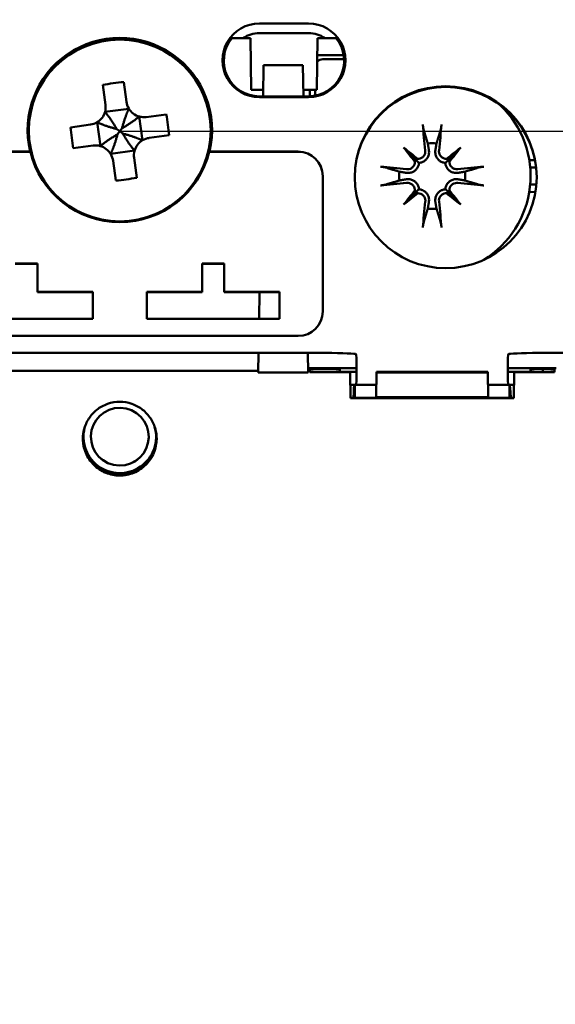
# Model space of a CAD drawing. Header units: millimetres. Extents: x 0 to 420, y 0 to 297.
# Tile 7 of 19: x 81 to 102, y 71 to 111. Entities that reach past the tile are written whole.
import ezdxf

# ---------------------------------------------------------------- set-up
doc = ezdxf.new("R2010")
doc.units = ezdxf.units.MM
doc.layers.add('Arêtes visibles(celduc)', color=7, linetype='Continuous', lineweight=50)
doc.layers.add('Cotes(celduc)', color=7, linetype='Continuous', lineweight=25)
doc.styles.add('Courant-CELDUC', font='arial.ttf')
doc.dimstyles.new('Celduc', dxfattribs={"dimtxt": 3.5, "dimasz": 2.5, "dimexe": 3.175, "dimexo": 0, "dimgap": 0.762, "dimtad": 1, "dimrnd": 1e-08, "dimtxsty": 'Courant-CELDUC', "dimcen": 0.09, "dimdle": 10, "dimclrd": 7, "dimclre": 7, "dimclrt": 7, "dimazin": 2, "dimtfac": 0.714286, "dimtdec": 3, "dimtmove": 0, "dimatfit": 3, "dimfxl": 1, "dimtolj": 1, "dimlwd": 25, "dimlwe": 25, "dimarcsym": 0})

# ---------------------------------------------------------------- blocks, each defined once
blk = doc.blocks.new('*D4')
at = {"layer": 'Cotes(celduc)', "color": 7, "linetype": 'Continuous', "lineweight": 25, "transparency": 16777216}
for p, q in [((123.148, 131.705), (161.596, 131.705)), ((158.421, 129.205), (158.421, 36.186)), ((93.448, 33.686), (161.596, 33.686))]:
    blk.add_line(p, q, dxfattribs=at)
at = {"layer": 'Cotes(celduc)', "color": 7, "linetype": 'Continuous', "transparency": 16777216}
for points in [[(158.004, 129.205), (158.838, 129.205), (158.421, 131.705)], [(158.004, 36.186), (158.838, 36.186), (158.421, 33.686)]]:
    blk.add_solid(points, dxfattribs=at)
at = {"layer": 'Defpoints', "color": 0, "linetype": 'Continuous', "transparency": 16777216}
for p in [(123.148, 131.705), (93.448, 33.686), (158.421, 33.686)]:
    blk.add_point(p, dxfattribs=at)
at = {"layer": 'Cotes(celduc)', "color": 7, "linetype": 'Continuous', "lineweight": 25, "transparency": 16777216, "insert": (154.085, 80.185), "char_height": 3.5, "attachment_point": 1, "rotation": 90, "style": 'Courant-CELDUC'}
blk.add_mtext('\\A1;98', dxfattribs=at)
blk = doc.blocks.new('*D5')
at = {"layer": 'Cotes(celduc)', "color": 7, "linetype": 'Continuous', "lineweight": 25, "transparency": 16777216}
for p, q in [((84.698, 106.495), (148.687, 106.495)), ((145.512, 103.995), (145.512, 61.395)), ((84.698, 58.895), (148.687, 58.895))]:
    blk.add_line(p, q, dxfattribs=at)
at = {"layer": 'Cotes(celduc)', "color": 7, "linetype": 'Continuous', "transparency": 16777216}
for points in [[(145.095, 103.995), (145.928, 103.995), (145.512, 106.495)], [(145.095, 61.395), (145.928, 61.395), (145.512, 58.895)]]:
    blk.add_solid(points, dxfattribs=at)
at = {"layer": 'Defpoints', "color": 0, "linetype": 'Continuous', "transparency": 16777216}
for p in [(84.698, 106.495), (84.698, 58.895), (145.512, 58.895)]:
    blk.add_point(p, dxfattribs=at)
at = {"layer": 'Cotes(celduc)', "color": 7, "linetype": 'Continuous', "lineweight": 25, "transparency": 16777216, "insert": (140.543, 78.081), "char_height": 3.5, "attachment_point": 1, "rotation": 90, "style": 'Courant-CELDUC'}
blk.add_mtext('\\A1;47,6', dxfattribs=at)

msp = doc.modelspace()

# ---------------------------------------------------------------- linework, layer by layer
at = {"layer": 'Arêtes visibles(celduc)'}
for p, q in [((90.373, 110.883), (92.373, 110.883)), ((90.012, 110.283), (89.711, 110.283)), ((90.033, 108.188), (90.012, 110.283)), ((90.373, 110.49), (92.373, 110.49)), ((92.712, 108.188), (92.733, 110.283)), ((93.035, 110.283), (92.733, 110.283)), ((92.726, 109.598), (93.802, 109.598)), ((90.523, 107.918), (90.545, 109.188)), ((92.145, 109.188), (90.545, 109.188)), ((92.167, 107.918), (92.145, 109.188)), ((84.007, 108.385), (84.117, 107.574)), ((84.969, 107.69), (84.859, 108.501)), ((90.033, 108.188), (90.528, 108.188)), ((92.163, 108.188), (92.712, 108.188)), ((92.425, 107.919), (92.425, 108.188)), ((90.373, 107.918), (92.373, 107.918)), ((92.373, 107.883), (90.373, 107.883)), ((85.067, 107.414), (84.096, 107.282)), ((85.616, 106.126), (85.484, 107.097)), ((86.587, 107.186), (85.776, 107.076)), ((83.503, 106.767), (82.692, 106.657)), ((83.779, 106.865), (83.911, 105.894)), ((84.575, 106.588), (84.698, 106.495)), ((84.79, 106.618), (84.698, 106.495)), ((84.605, 106.373), (84.698, 106.495)), ((84.82, 106.403), (84.698, 106.495)), ((85.892, 106.224), (86.703, 106.334)), ((82.808, 105.805), (83.619, 105.915)), ((96.237, 105.836), (96.724, 105.349)), ((98.558, 105.836), (98.071, 105.349)), ((77.448, 105.671), (81.051, 105.671)), ((81.062, 105.667), (77.448, 105.667)), ((81.051, 105.671), (81.062, 105.667)), ((84.328, 105.577), (85.299, 105.709)), ((85.388, 104.606), (85.278, 105.417)), ((88.333, 105.667), (88.344, 105.671)), ((91.948, 105.667), (88.333, 105.667)), ((88.344, 105.671), (91.948, 105.671)), ((96.724, 105.349), (96.861, 105.212)), ((98.071, 105.349), (97.934, 105.212)), ((101.344, 105.328), (101.576, 105.323)), ((84.426, 105.301), (84.536, 104.49)), ((101.624, 105.019), (101.383, 105.019)), ((92.948, 104.671), (92.948, 99.172)), ((96.724, 104.002), (96.861, 104.139)), ((98.071, 104.002), (97.934, 104.139)), ((101.636, 104.332), (101.383, 104.332)), ((96.237, 103.515), (96.724, 104.002)), ((98.558, 103.515), (98.071, 104.002)), ((101.598, 104.028), (101.344, 104.023)), ((81.348, 101.118), (80.448, 101.118)), ((81.348, 101.104), (80.448, 101.104)), ((81.348, 99.968), (81.348, 101.118)), ((88.048, 101.118), (88.048, 99.968)), ((88.948, 101.118), (88.048, 101.118)), ((88.948, 101.104), (88.048, 101.104)), ((88.948, 99.968), (88.948, 101.118)), ((81.348, 99.968), (81.348, 99.954)), ((83.598, 99.968), (81.348, 99.968)), ((83.598, 99.954), (81.348, 99.954)), ((83.598, 98.868), (83.598, 99.968)), ((85.798, 99.968), (85.798, 98.868)), ((88.048, 99.968), (85.798, 99.968)), ((88.048, 99.954), (85.798, 99.954)), ((88.048, 99.968), (88.048, 99.954)), ((88.948, 99.968), (88.948, 99.954)), ((91.198, 99.968), (88.948, 99.968)), ((91.198, 99.954), (88.948, 99.954)), ((90.365, 98.868), (90.384, 99.954)), ((91.198, 98.868), (91.198, 99.968)), ((78.198, 98.868), (83.598, 98.868)), ((85.798, 98.868), (91.198, 98.868)), ((91.948, 98.172), (77.448, 98.172)), ((92.812, 97.485), (76.583, 97.485)), ((90.327, 96.688), (90.341, 97.485)), ((92.363, 96.688), (92.35, 97.485)), ((106.398, 97.485), (101.983, 97.485)), ((94.322, 96.676), (94.322, 96.934)), ((100.473, 96.934), (100.473, 96.676)), ((90.328, 96.748), (79.067, 96.748)), ((92.363, 96.688), (90.327, 96.688)), ((94.322, 96.866), (92.36, 96.866)), ((92.42, 96.696), (92.419, 96.809)), ((94.062, 96.696), (92.42, 96.696)), ((92.918, 96.818), (93.148, 96.818)), ((93.646, 96.719), (93.648, 96.809)), ((93.646, 96.719), (93.646, 96.696)), ((94.322, 96.719), (93.646, 96.719)), ((94.062, 96.676), (94.062, 96.696)), ((94.062, 96.676), (94.08, 95.646)), ((95.133, 96.682), (95.115, 95.681)), ((99.662, 96.715), (95.133, 96.715)), ((95.133, 96.682), (95.133, 96.715)), ((99.662, 96.682), (95.133, 96.682)), ((99.662, 96.715), (99.662, 96.682)), ((99.662, 96.682), (99.68, 95.681)), ((102.435, 96.866), (100.473, 96.866)), ((101.403, 96.719), (100.473, 96.719)), ((100.715, 95.646), (100.733, 96.676)), ((102.375, 96.696), (100.733, 96.696)), ((100.733, 96.696), (100.733, 96.676)), ((101.402, 96.809), (101.403, 96.719)), ((101.403, 96.719), (101.404, 96.696)), ((101.904, 96.696), (101.901, 96.818)), ((102.377, 96.809), (102.375, 96.696)), ((94.246, 96.185), (94.071, 96.185)), ((94.248, 95.656), (94.248, 96.185)), ((95.124, 96.185), (94.248, 96.185)), ((94.248, 96.185), (94.248, 96.185)), ((100.548, 96.185), (99.671, 96.185)), ((100.548, 95.656), (100.548, 96.185)), ((100.548, 96.185), (100.548, 96.185)), ((100.724, 96.185), (100.549, 96.185)), ((100.715, 95.656), (94.08, 95.656)), ((100.715, 95.646), (94.08, 95.646)), ((99.68, 95.681), (95.115, 95.681)), ((83.225, 94.104), (83.224, 94.058)), ((83.525, 94.1), (83.525, 94.101)), ((85.874, 94.05), (85.874, 94.051)), ((86.174, 94.04), (86.173, 93.995))]:
    msp.add_line(p, q, dxfattribs=at)
for radius, start, end in [(4, 301.5946, 45.9285), (1.338, 82.3918, 97.6082), (1.338, 172.3918, 187.6082), (1.338, 352.3918, 7.6082), (1.338, 262.3918, 277.6082)]:
    msp.add_arc((97.398, 104.675), radius, start, end, dxfattribs=at)
for centre, major_axis, ratio, start_param, end_param in [((90.373, 109.383), (-1.5, 0), 0.999848, 4.712389, 7.853982), ((92.373, 109.383), (1.5, 0), 0.999848, 4.712389, 7.853982), ((84.698, 106.546), (-3.75, 0), 0.999848, 2.905968, 6.51881), ((90.373, 109.366), (-1.448, 0), 0.999848, 5.596904, 7.853982), ((90.373, 109.309), (0, -1.182), 0.98972, 3.141593, 3.743259), ((92.373, 109.309), (0, 1.182), 0.98972, 5.681519, 6.283185), ((92.373, 109.366), (1.448, 0), 0.999848, 4.712389, 6.969466), ((84.858, 105.316), (6.272, 0.853), 0.499722, 1.502811, 1.638781), ((97.948, 104.599), (3.7, 0), 0.999848, 0.004128, 3.137465), ((83.518, 106.335), (0.853, -6.272), 0.499722, 1.502811, 1.638781), ((85.877, 106.656), (-0.853, 6.272), 0.499722, 1.502811, 1.638781), ((97.8, 104.724), (0.776, -6.441), 0.087156, 4.378084, 4.547777), ((96.995, 104.724), (0.776, 6.441), 0.087156, 4.877001, 5.046694), ((98.124, 105.302), (-4.2, 4.864), 0.173648, 1.313224, 1.430376), ((96.771, 103.949), (4.864, -4.2), 0.173648, 1.711217, 1.828368), ((98.024, 103.949), (4.864, 4.2), 0.173648, 1.313224, 1.430376), ((96.672, 105.302), (-4.2, -4.864), 0.173648, 1.711217, 1.828368), ((84.698, 106.543), (-3.74, 0), 0.999848, 0.236298, 2.905295), ((91.948, 104.671), (1, 0), 0.999848, 0, 1.570796), ((91.948, 104.667), (1, 0), 0.999848, 0, 1.570796), ((96.49, 105.337), (-0.188, -0.163), 0.868224, 2.023807, 2.409971), ((96.736, 105.583), (-0.163, -0.188), 0.868224, 0.731621, 1.117785), ((98.059, 105.583), (-0.163, 0.188), 0.868224, 2.023807, 2.409971), ((98.305, 105.337), (-0.188, 0.163), 0.868224, 0.731621, 1.117785), ((97.349, 104.273), (-6.441, 0.776), 0.087156, 4.877001, 5.046694), ((97.446, 104.273), (-6.441, -0.776), 0.087156, 4.378084, 4.547777), ((84.537, 107.675), (-6.272, -0.853), 0.499722, 1.502811, 1.638781), ((97.349, 105.078), (6.441, 0.776), 0.087156, 4.378084, 4.547777), ((97.446, 105.078), (6.441, -0.776), 0.087156, 4.877001, 5.046694), ((98.124, 104.049), (4.2, 4.864), 0.173648, 1.711217, 1.828368), ((96.771, 105.402), (-4.864, -4.2), 0.173648, 1.313224, 1.430376), ((96.49, 104.014), (0.188, -0.163), 0.868224, 0.731621, 1.117785), ((96.736, 103.768), (0.163, -0.188), 0.868224, 2.023807, 2.409971), ((98.059, 103.768), (0.163, 0.188), 0.868224, 0.731621, 1.117785), ((98.024, 105.402), (-4.864, 4.2), 0.173648, 1.711217, 1.828368), ((98.305, 104.014), (0.188, 0.163), 0.868224, 2.023807, 2.409971), ((96.672, 104.049), (4.2, -4.864), 0.173648, 1.313224, 1.430376), ((97.8, 104.627), (-0.776, -6.441), 0.087156, 4.877001, 5.046694), ((96.995, 104.627), (-0.776, 6.441), 0.087156, 4.378084, 4.547777), ((91.948, 99.172), (1, 0), 0.999848, 4.712389, 6.283185), ((92.812, 97.432), (-1.5, 0), 0.034905, 3.337017, 4.712389), ((94.3, 96.943), (0, -0.5), 0.043654, 1.55331, 2.635787), ((100.495, 96.943), (0, 0.5), 0.043654, 0.505805, 1.588283), ((101.983, 97.432), (-1.5, 0), 0.034905, 4.712389, 6.087761), ((92.919, 96.809), (-0.5, 0), 0.01746, 4.712999, 6.28349), ((93.148, 96.809), (-0.5, 0), 0.01746, 3.141288, 4.711779), ((94.3, 96.685), (0, -0.5), 0.043654, 6.283152, 7.836495), ((100.495, 96.685), (0, 0.5), 0.043654, 1.588283, 3.141626), ((101.902, 96.809), (-0.5, 0), 0.01746, 4.712999, 6.28349), ((94.248, 94.685), (0.001, -1.5), 0.043654, 3.124106, 4.008241), ((100.548, 94.685), (0.001, 1.5), 0.043654, 5.416537, 6.300672), ((84.699, 94.072), (-1.475, 0.032), 0.999953, 5.975629, 9.732333), ((84.698, 94.027), (-1.475, 0.032), 0.999953, 0, 3.141593), ((84.699, 94.075), (1.175, -0.025), 0.999953, 3.141593, 6.283185)]:
    msp.add_ellipse(centre, major_axis=major_axis, ratio=ratio, start_param=start_param, end_param=end_param, dxfattribs=at)
for centre, major_axis, ratio in [((84.698, 106.529), (3.698, 0), 0.999848), ((97.948, 104.63), (3.7, 0), 0.999848), ((84.699, 94.076), (1.175, -0.025), 0.999953)]:
    msp.add_ellipse(centre, major_axis=major_axis, ratio=ratio, dxfattribs=at)
for points, weights in [([(89.711, 110.283), (89.498, 110.283), (89.253, 110.283)], [1.00698312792, 1.01226426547, 1]), ([(93.493, 110.283), (93.249, 110.283), (93.035, 110.283)], [1, 1.01226426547, 1.00698312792]), ([(92.948, 109.425), (93.403, 109.425), (93.82, 109.425)], [1.05454986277, 1.05630681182, 1.05287912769]), ([(92.648, 107.944), (92.648, 108.065), (92.648, 108.188)], [1.04957971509, 1.05117051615, 1.05230661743]), ([(97.047, 106.573), (97.149, 106.237), (97.22, 106.002)], [1.00291629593, 1.01778265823, 1]), ([(97.575, 106.002), (97.646, 106.237), (97.748, 106.573)], [1, 1.01778265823, 1.00291629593]), ([(97.22, 106.002), (97.246, 105.851), (97.266, 105.73)], [1, 1.12437348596, 1.24767116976]), ([(97.529, 105.73), (97.549, 105.851), (97.575, 106.002)], [1.24767116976, 1.12437348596, 1]), ([(96.071, 104.853), (95.836, 104.924), (95.5, 105.026)], [1, 1.01778265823, 1.00291629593]), ([(99.295, 105.026), (98.959, 104.924), (98.724, 104.853)], [1.00291629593, 1.01778265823, 1]), ([(96.343, 104.807), (96.222, 104.827), (96.071, 104.853)], [1.24767116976, 1.12437348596, 1]), ([(96.071, 104.498), (96.222, 104.524), (96.343, 104.544)], [1, 1.12437348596, 1.24767116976]), ([(98.724, 104.853), (98.573, 104.827), (98.452, 104.807)], [1, 1.12437348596, 1.24767116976]), ([(98.452, 104.544), (98.573, 104.524), (98.724, 104.498)], [1.24767116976, 1.12437348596, 1]), ([(95.5, 104.325), (95.836, 104.427), (96.071, 104.498)], [1.00291629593, 1.01778265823, 1]), ([(98.724, 104.498), (98.959, 104.427), (99.295, 104.325)], [1, 1.01778265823, 1.00291629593]), ([(97.22, 103.349), (97.149, 103.114), (97.047, 102.778)], [1, 1.01778265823, 1.00291629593]), ([(97.266, 103.621), (97.246, 103.5), (97.22, 103.349)], [1.24767116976, 1.12437348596, 1]), ([(97.575, 103.349), (97.549, 103.5), (97.529, 103.621)], [1, 1.12437348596, 1.24767116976]), ([(97.748, 102.778), (97.646, 103.114), (97.575, 103.349)], [1.00291629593, 1.01778265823, 1])]:
    msp.add_rational_spline(points, weights, degree=2, dxfattribs=at)
for points, knots in [([(92.724, 109.325), (92.727, 109.329), (92.731, 109.334), (92.763, 109.365), (92.798, 109.389), (92.872, 109.418), (92.911, 109.425), (92.948, 109.425)], [0.13320374, 0.13320374, 0.13320374, 0.13320374, 0.13490291, 0.13490291, 0.14658892, 0.14658892, 0.15755871, 0.15755871, 0.15755871, 0.15755871]), ([(84.117, 107.574), (84.117, 107.572), (84.117, 107.571), (84.129, 107.482), (84.124, 107.385), (84.075, 107.202), (84.032, 107.115), (83.977, 107.043), (83.923, 106.972), (83.851, 106.907), (83.687, 106.811), (83.595, 106.78), (83.506, 106.768), (83.505, 106.767), (83.503, 106.767)], [0.3848161, 0.3848161, 0.3848161, 0.3848161, 0.385271, 0.385271, 0.4122197, 0.4122197, 0.4391684, 0.4391684, 0.4391684, 0.4661171, 0.4661171, 0.4930658, 0.4930658, 0.4935207, 0.4935207, 0.4935207, 0.4935207]), ([(85.776, 107.076), (85.774, 107.076), (85.773, 107.076), (85.684, 107.064), (85.587, 107.069), (85.404, 107.118), (85.317, 107.161), (85.245, 107.216), (85.173, 107.271), (85.108, 107.343), (85.012, 107.509), (84.981, 107.601), (84.969, 107.69)], [0.3848166, 0.3848166, 0.3848166, 0.3848166, 0.3852716, 0.3852716, 0.4122203, 0.4122203, 0.4391689, 0.4391689, 0.4391689, 0.4663464, 0.4663464, 0.4935239, 0.4935239, 0.4935239, 0.4935239]), ([(97.047, 106.573), (97.045, 106.581), (97.042, 106.592), (97.037, 106.617), (97.033, 106.637), (97.027, 106.675), (97.024, 106.699), (97.019, 106.736), (97.017, 106.756), (97.016, 106.773)], [0.05658644, 0.05658644, 0.05658644, 0.05658644, 0.06161587, 0.06161587, 0.06775669, 0.06775669, 0.07390904, 0.07390904, 0.07912293, 0.07912293, 0.07912293, 0.07912293]), ([(97.779, 106.773), (97.778, 106.756), (97.776, 106.736), (97.771, 106.699), (97.768, 106.675), (97.762, 106.637), (97.758, 106.617), (97.753, 106.592), (97.75, 106.581), (97.748, 106.573)], [0.01947687, 0.01947687, 0.01947687, 0.01947687, 0.02469076, 0.02469076, 0.03084311, 0.03084311, 0.03698394, 0.03698394, 0.04201336, 0.04201336, 0.04201336, 0.04201336]), ([(85.278, 105.417), (85.278, 105.419), (85.278, 105.42), (85.266, 105.509), (85.271, 105.606), (85.32, 105.789), (85.363, 105.876), (85.418, 105.948), (85.472, 106.019), (85.544, 106.084), (85.708, 106.18), (85.8, 106.211), (85.889, 106.223), (85.89, 106.224), (85.892, 106.224)], [0.3848161, 0.3848161, 0.3848161, 0.3848161, 0.385271, 0.385271, 0.4122197, 0.4122197, 0.4391684, 0.4391684, 0.4391684, 0.4661171, 0.4661171, 0.4930658, 0.4930658, 0.4935207, 0.4935207, 0.4935207, 0.4935207]), ([(83.619, 105.915), (83.621, 105.915), (83.622, 105.915), (83.711, 105.927), (83.808, 105.922), (83.991, 105.873), (84.078, 105.83), (84.15, 105.775), (84.222, 105.72), (84.287, 105.648), (84.383, 105.482), (84.414, 105.39), (84.426, 105.301)], [0.3848166, 0.3848166, 0.3848166, 0.3848166, 0.3852716, 0.3852716, 0.4122203, 0.4122203, 0.4391689, 0.4391689, 0.4391689, 0.4663464, 0.4663464, 0.4935239, 0.4935239, 0.4935239, 0.4935239]), ([(97.266, 105.73), (97.267, 105.724), (97.268, 105.718), (97.274, 105.669), (97.273, 105.623), (97.258, 105.532), (97.242, 105.487), (97.205, 105.414), (97.181, 105.38), (97.122, 105.318), (97.088, 105.29), (97.017, 105.249), (96.977, 105.233), (96.91, 105.217), (96.885, 105.213), (96.861, 105.212)], [0.18013192, 0.18013192, 0.18013192, 0.18013192, 0.18231103, 0.18231103, 0.1966644, 0.1966644, 0.21101777, 0.21101777, 0.22326588, 0.22326588, 0.23551399, 0.23551399, 0.24776211, 0.24776211, 0.25510696, 0.25510696, 0.25510696, 0.25510696]), ([(97.934, 105.212), (97.91, 105.213), (97.885, 105.217), (97.818, 105.233), (97.778, 105.249), (97.707, 105.29), (97.673, 105.318), (97.614, 105.38), (97.591, 105.414), (97.553, 105.487), (97.537, 105.532), (97.522, 105.623), (97.521, 105.669), (97.526, 105.711), (97.527, 105.718), (97.528, 105.724), (97.529, 105.73)], [-0.07279593, -0.07279593, -0.07279593, -0.07279593, -0.06545108, -0.06545108, -0.05320296, -0.05320296, -0.04095485, -0.04095485, -0.02870674, -0.02870674, -0.01435337, -0.01435337, 0, 0, 0, 0.00217911, 0.00217911, 0.00217911, 0.00217911]), ([(97.12, 105.713), (97.124, 105.675), (97.12, 105.634), (97.098, 105.556), (97.078, 105.519), (97.031, 105.46), (97, 105.433), (96.93, 105.393), (96.89, 105.381), (96.84, 105.374), (96.826, 105.374), (96.812, 105.374)], [0, 0, 0, 0, 0.01154742, 0.01154742, 0.02309483, 0.02309483, 0.0344508, 0.0344508, 0.04580677, 0.04580677, 0.04984781, 0.04984781, 0.04984781, 0.04984781]), ([(97.983, 105.374), (97.981, 105.374), (97.98, 105.374), (97.94, 105.374), (97.9, 105.382), (97.826, 105.413), (97.791, 105.436), (97.737, 105.49), (97.714, 105.524), (97.682, 105.598), (97.674, 105.638), (97.674, 105.688), (97.674, 105.7), (97.676, 105.713)], [0.02262869, 0.02262869, 0.02262869, 0.02262869, 0.02311382, 0.02311382, 0.03450698, 0.03450698, 0.04590014, 0.04590014, 0.0573821, 0.0573821, 0.06886407, 0.06886407, 0.07249483, 0.07249483, 0.07249483, 0.07249483]), ([(95.3, 105.057), (95.317, 105.056), (95.337, 105.054), (95.374, 105.049), (95.398, 105.046), (95.436, 105.04), (95.456, 105.036), (95.481, 105.031), (95.492, 105.028), (95.5, 105.026)], [0.01947687, 0.01947687, 0.01947687, 0.01947687, 0.02469076, 0.02469076, 0.03084311, 0.03084311, 0.03698394, 0.03698394, 0.04201336, 0.04201336, 0.04201336, 0.04201336]), ([(96.861, 105.212), (96.86, 105.188), (96.856, 105.163), (96.84, 105.096), (96.824, 105.056), (96.783, 104.985), (96.755, 104.951), (96.693, 104.892), (96.659, 104.869), (96.586, 104.831), (96.541, 104.815), (96.45, 104.8), (96.404, 104.799), (96.362, 104.804), (96.355, 104.805), (96.349, 104.806), (96.343, 104.807)], [-0.07279593, -0.07279593, -0.07279593, -0.07279593, -0.06545108, -0.06545108, -0.05320296, -0.05320296, -0.04095485, -0.04095485, -0.02870674, -0.02870674, -0.01435337, -0.01435337, 0, 0, 0, 0.00217911, 0.00217911, 0.00217911, 0.00217911]), ([(96.699, 105.261), (96.699, 105.259), (96.699, 105.257), (96.699, 105.218), (96.691, 105.177), (96.66, 105.103), (96.637, 105.069), (96.584, 105.015), (96.55, 104.992), (96.476, 104.96), (96.435, 104.952), (96.385, 104.952), (96.373, 104.952), (96.36, 104.953)], [0.02262944, 0.02262944, 0.02262944, 0.02262944, 0.02319765, 0.02319765, 0.0345489, 0.0345489, 0.04590016, 0.04590016, 0.05733835, 0.05733835, 0.06877655, 0.06877655, 0.07249221, 0.07249221, 0.07249221, 0.07249221]), ([(98.452, 104.807), (98.446, 104.806), (98.44, 104.805), (98.391, 104.799), (98.345, 104.8), (98.254, 104.815), (98.209, 104.831), (98.136, 104.869), (98.102, 104.892), (98.04, 104.951), (98.012, 104.985), (97.971, 105.056), (97.955, 105.096), (97.939, 105.163), (97.936, 105.188), (97.934, 105.212)], [0.18013192, 0.18013192, 0.18013192, 0.18013192, 0.18231103, 0.18231103, 0.1966644, 0.1966644, 0.21101777, 0.21101777, 0.22326588, 0.22326588, 0.23551399, 0.23551399, 0.24776211, 0.24776211, 0.25510696, 0.25510696, 0.25510696, 0.25510696]), ([(98.435, 104.953), (98.397, 104.95), (98.356, 104.953), (98.278, 104.975), (98.242, 104.995), (98.182, 105.042), (98.155, 105.073), (98.115, 105.143), (98.103, 105.182), (98.096, 105.233), (98.096, 105.247), (98.096, 105.261)], [0, 0, 0, 0, 0.01151442, 0.01151442, 0.02302884, 0.02302884, 0.0344178, 0.0344178, 0.04580676, 0.04580676, 0.0498478, 0.0498478, 0.0498478, 0.0498478]), ([(99.295, 105.026), (99.303, 105.028), (99.314, 105.031), (99.339, 105.036), (99.359, 105.04), (99.397, 105.046), (99.421, 105.049), (99.458, 105.054), (99.478, 105.056), (99.495, 105.057)], [0.05658644, 0.05658644, 0.05658644, 0.05658644, 0.06161587, 0.06161587, 0.06775669, 0.06775669, 0.07390904, 0.07390904, 0.07912293, 0.07912293, 0.07912293, 0.07912293]), ([(96.343, 104.544), (96.349, 104.545), (96.355, 104.546), (96.404, 104.552), (96.45, 104.551), (96.541, 104.536), (96.586, 104.52), (96.659, 104.482), (96.693, 104.459), (96.755, 104.4), (96.783, 104.366), (96.824, 104.295), (96.84, 104.255), (96.856, 104.188), (96.86, 104.163), (96.861, 104.139)], [0.18013192, 0.18013192, 0.18013192, 0.18013192, 0.18231103, 0.18231103, 0.1966644, 0.1966644, 0.21101777, 0.21101777, 0.22326588, 0.22326588, 0.23551399, 0.23551399, 0.24776211, 0.24776211, 0.25510696, 0.25510696, 0.25510696, 0.25510696]), ([(97.934, 104.139), (97.936, 104.163), (97.939, 104.188), (97.955, 104.255), (97.971, 104.295), (98.012, 104.366), (98.04, 104.4), (98.102, 104.459), (98.136, 104.482), (98.209, 104.52), (98.254, 104.536), (98.345, 104.551), (98.391, 104.552), (98.433, 104.547), (98.44, 104.546), (98.446, 104.545), (98.452, 104.544)], [-0.07279593, -0.07279593, -0.07279593, -0.07279593, -0.06545108, -0.06545108, -0.05320296, -0.05320296, -0.04095485, -0.04095485, -0.02870674, -0.02870674, -0.01435337, -0.01435337, 0, 0, 0, 0.00217911, 0.00217911, 0.00217911, 0.00217911]), ([(95.5, 104.325), (95.492, 104.323), (95.481, 104.32), (95.456, 104.315), (95.436, 104.311), (95.398, 104.305), (95.374, 104.302), (95.337, 104.297), (95.317, 104.295), (95.3, 104.294)], [0.05658644, 0.05658644, 0.05658644, 0.05658644, 0.06161587, 0.06161587, 0.06775669, 0.06775669, 0.07390904, 0.07390904, 0.07912293, 0.07912293, 0.07912293, 0.07912293]), ([(96.36, 104.398), (96.398, 104.401), (96.439, 104.398), (96.517, 104.376), (96.553, 104.356), (96.613, 104.309), (96.64, 104.278), (96.68, 104.208), (96.692, 104.169), (96.699, 104.118), (96.699, 104.104), (96.699, 104.09)], [0, 0, 0, 0, 0.01151442, 0.01151442, 0.02302884, 0.02302884, 0.0344178, 0.0344178, 0.04580676, 0.04580676, 0.0498478, 0.0498478, 0.0498478, 0.0498478]), ([(96.861, 104.139), (96.885, 104.138), (96.91, 104.134), (96.977, 104.118), (97.017, 104.102), (97.088, 104.061), (97.122, 104.033), (97.181, 103.971), (97.205, 103.937), (97.242, 103.864), (97.258, 103.819), (97.273, 103.728), (97.274, 103.682), (97.269, 103.64), (97.268, 103.633), (97.267, 103.627), (97.266, 103.621)], [-0.07279593, -0.07279593, -0.07279593, -0.07279593, -0.06545108, -0.06545108, -0.05320296, -0.05320296, -0.04095485, -0.04095485, -0.02870674, -0.02870674, -0.01435337, -0.01435337, 0, 0, 0, 0.00217911, 0.00217911, 0.00217911, 0.00217911]), ([(97.529, 103.621), (97.528, 103.627), (97.527, 103.633), (97.521, 103.682), (97.522, 103.728), (97.537, 103.819), (97.553, 103.864), (97.591, 103.937), (97.614, 103.971), (97.673, 104.033), (97.707, 104.061), (97.778, 104.102), (97.818, 104.118), (97.885, 104.134), (97.91, 104.138), (97.934, 104.139)], [0.18013192, 0.18013192, 0.18013192, 0.18013192, 0.18231103, 0.18231103, 0.1966644, 0.1966644, 0.21101777, 0.21101777, 0.22326588, 0.22326588, 0.23551399, 0.23551399, 0.24776211, 0.24776211, 0.25510696, 0.25510696, 0.25510696, 0.25510696]), ([(98.096, 104.09), (98.096, 104.092), (98.096, 104.094), (98.096, 104.133), (98.104, 104.174), (98.135, 104.248), (98.158, 104.282), (98.211, 104.336), (98.245, 104.359), (98.32, 104.391), (98.36, 104.399), (98.41, 104.399), (98.422, 104.399), (98.435, 104.398)], [0.02262944, 0.02262944, 0.02262944, 0.02262944, 0.02319765, 0.02319765, 0.0345489, 0.0345489, 0.04590016, 0.04590016, 0.05733835, 0.05733835, 0.06877655, 0.06877655, 0.07249221, 0.07249221, 0.07249221, 0.07249221]), ([(99.495, 104.294), (99.478, 104.295), (99.458, 104.297), (99.421, 104.302), (99.397, 104.305), (99.359, 104.311), (99.339, 104.315), (99.314, 104.32), (99.303, 104.323), (99.295, 104.325)], [0.01947687, 0.01947687, 0.01947687, 0.01947687, 0.02469076, 0.02469076, 0.03084311, 0.03084311, 0.03698394, 0.03698394, 0.04201336, 0.04201336, 0.04201336, 0.04201336]), ([(96.812, 103.977), (96.814, 103.977), (96.816, 103.977), (96.855, 103.977), (96.896, 103.969), (96.97, 103.938), (97.004, 103.915), (97.058, 103.862), (97.081, 103.828), (97.113, 103.753), (97.121, 103.713), (97.121, 103.663), (97.121, 103.651), (97.12, 103.638)], [0.02262944, 0.02262944, 0.02262944, 0.02262944, 0.02319765, 0.02319765, 0.0345489, 0.0345489, 0.04590016, 0.04590016, 0.05733835, 0.05733835, 0.06877655, 0.06877655, 0.07249221, 0.07249221, 0.07249221, 0.07249221]), ([(97.676, 103.638), (97.672, 103.676), (97.675, 103.717), (97.697, 103.795), (97.717, 103.832), (97.764, 103.891), (97.795, 103.918), (97.865, 103.958), (97.905, 103.97), (97.955, 103.977), (97.969, 103.977), (97.983, 103.977)], [0, 0, 0, 0, 0.01154742, 0.01154742, 0.02309483, 0.02309483, 0.0344508, 0.0344508, 0.04580677, 0.04580677, 0.04984781, 0.04984781, 0.04984781, 0.04984781]), ([(97.016, 102.578), (97.017, 102.595), (97.019, 102.615), (97.024, 102.652), (97.027, 102.676), (97.033, 102.714), (97.037, 102.734), (97.042, 102.759), (97.045, 102.77), (97.047, 102.778)], [0.01947687, 0.01947687, 0.01947687, 0.01947687, 0.02469076, 0.02469076, 0.03084311, 0.03084311, 0.03698394, 0.03698394, 0.04201336, 0.04201336, 0.04201336, 0.04201336]), ([(97.748, 102.778), (97.75, 102.77), (97.753, 102.759), (97.758, 102.734), (97.762, 102.714), (97.768, 102.676), (97.771, 102.652), (97.776, 102.615), (97.778, 102.595), (97.779, 102.578)], [0.05658644, 0.05658644, 0.05658644, 0.05658644, 0.06161587, 0.06161587, 0.06775669, 0.06775669, 0.07390904, 0.07390904, 0.07912293, 0.07912293, 0.07912293, 0.07912293]), ([(94.31, 97.38), (94.31, 97.388), (94.309, 97.395), (94.303, 97.427), (94.295, 97.44), (94.283, 97.443)], [0.05204842, 0.05204842, 0.05204842, 0.05204842, 0.05666135, 0.05666135, 0.07473487, 0.07473487, 0.07473487, 0.07473487]), ([(100.512, 97.443), (100.5, 97.44), (100.492, 97.427), (100.486, 97.395), (100.486, 97.388), (100.485, 97.38)], [0.07907073, 0.07907073, 0.07907073, 0.07907073, 0.09714425, 0.09714425, 0.10175718, 0.10175718, 0.10175718, 0.10175718]), ([(102.377, 96.809), (102.377, 96.81), (102.364, 96.812), (102.314, 96.814), (102.278, 96.815), (102.187, 96.816), (102.132, 96.817), (102.018, 96.818), (101.96, 96.818), (101.901, 96.818)], [0, 0, 0, 0, 0.0195538, 0.0195538, 0.03908977, 0.03908977, 0.05861017, 0.05861017, 0.07629839, 0.07629839, 0.07629839, 0.07629839]), ([(83.249, 94.384), (83.287, 94.528), (83.352, 94.677), (83.53, 94.952), (83.646, 95.076), (83.892, 95.271), (84.042, 95.356), (84.365, 95.468), (84.537, 95.495), (84.858, 95.495), (85.03, 95.468), (85.353, 95.356), (85.503, 95.271), (85.749, 95.076), (85.865, 94.952), (86.043, 94.677), (86.108, 94.528), (86.146, 94.384)], [1.263617, 1.263617, 1.263617, 1.263617, 1.3086733, 1.3086733, 1.3558309, 1.3558309, 1.4040754, 1.4040754, 1.45232, 1.45232, 1.5005646, 1.5005646, 1.5488092, 1.5488092, 1.5959668, 1.5959668, 1.6410231, 1.6410231, 1.6410231, 1.6410231]), ([(86.146, 94.384), (86.181, 94.254), (86.198, 94.122), (86.198, 93.807), (86.16, 93.606), (86.006, 93.236), (85.891, 93.067), (85.624, 92.801), (85.455, 92.686), (85.086, 92.533), (84.886, 92.495), (84.698, 92.495), (84.509, 92.495), (84.309, 92.533), (83.94, 92.686), (83.771, 92.801), (83.505, 93.067), (83.389, 93.236), (83.235, 93.606), (83.198, 93.807), (83.198, 94.122), (83.214, 94.254), (83.249, 94.384)], [-0.2653817, -0.2653817, -0.2653817, -0.2653817, -0.2270336, -0.2270336, -0.1699855, -0.1699855, -0.1129375, -0.1129375, -0.0564687, -0.0564687, 0, 0, 0, 0.0564687, 0.0564687, 0.1129375, 0.1129375, 0.1699855, 0.1699855, 0.2270336, 0.2270336, 0.2653817, 0.2653817, 0.2653817, 0.2653817])]:
    msp.add_open_spline(points, degree=3, knots=knots, dxfattribs=at)
for points in [[(85.067, 107.414), (84.917, 107.099), (84.79, 106.618)], [(84.096, 107.282), (84.324, 107.019), (84.575, 106.588)], [(85.484, 107.097), (85.221, 106.869), (84.79, 106.618)], [(83.779, 106.865), (84.094, 106.715), (84.575, 106.588)], [(83.911, 105.894), (84.174, 106.122), (84.605, 106.373)], [(84.328, 105.577), (84.478, 105.892), (84.605, 106.373)], [(85.616, 106.126), (85.301, 106.276), (84.82, 106.403)], [(85.299, 105.709), (85.071, 105.972), (84.82, 106.403)]]:
    msp.add_open_spline(points, degree=2, dxfattribs=at)

# ---------------------------------------------------------------- dimensions: what is measured, and where the dimension line sits
at = {"layer": 'Cotes(celduc)', "color": 7, "linetype": 'Continuous', "lineweight": 25}
for base, p1, p2, angle, override, picture, middle in [((158.421, 33.686), (123.148, 131.705), (93.448, 33.686), 270, {"dimgap": 0.762, "dimdec": 1, "dimtol": 0, "dimlim": 0, "dimtp": 0, "dimtm": 0, "dimtdec": 3, "dimtofl": 0, "dimatfit": 1}, '*D4', (158.421, 82.695)), ((145.512, 58.895), (84.698, 106.495), (84.698, 58.895), 90, {"dimgap": 0.762, "dimdec": 2, "dimtol": 0, "dimlim": 0, "dimtp": 0, "dimtm": 0, "dimtdec": 3, "dimtofl": 0, "dimatfit": 1}, '*D5', (145.512, 82.695))]:
    dim = msp.add_linear_dim(base=base, p1=p1, p2=p2, angle=angle, dimstyle='Celduc', override=override, dxfattribs=at)
    dim.commit()
    dim.dimension.update_dxf_attribs({"geometry": picture, "text_midpoint": middle, "dimtype": 160})

doc.saveas('drawing.dxf')
